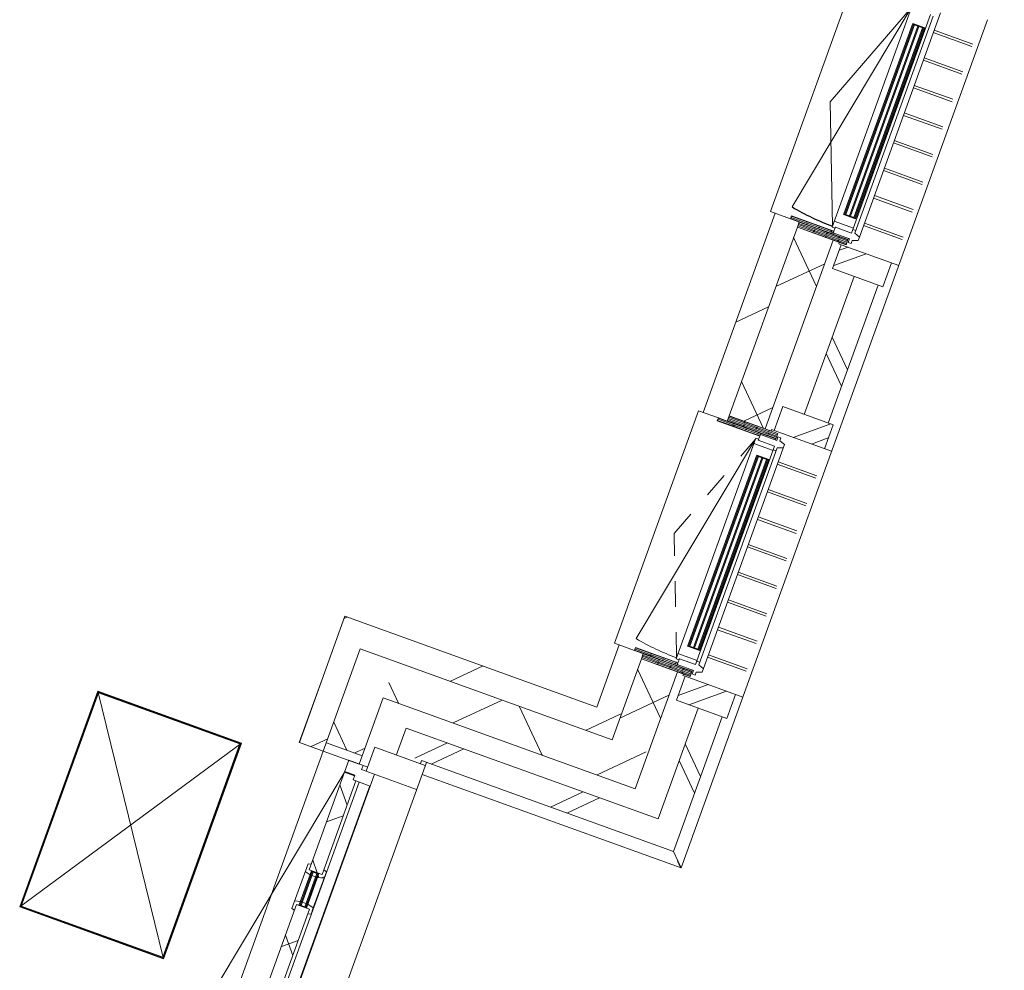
# Model space of a CAD drawing. Header units: metres. Extents: x 136266 to 136452, y 453403 to 453560.
# Tile 84 of 133: x 136430.24 to 136434.1, y 453468.53 to 453472.26. Entities that reach past the tile are written whole.
import ezdxf

# ---------------------------------------------------------------- set-up
doc = ezdxf.new("R2010")
doc.units = ezdxf.units.M
doc.linetypes.add('GS streep 0_60mm', pattern=[1.2, 0.6, -0.6])
for name, color, linetype, lineweight in [('A-DETL-BEBOUWING', 253, 'Continuous', 9), ('A-DETL-GENF-4', 252, 'Continuous', 9), ('A-FLOR', 192, 'Continuous', 5), ('A-GENM-1', 8, 'Continuous', 5), ('A-GENM-3', 7, 'GS streep 0_60mm', 5)]:
    doc.layers.add(name, color=color, linetype=linetype, lineweight=lineweight)
pattern_1 = [(50.36799999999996, (1194.736809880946, 112.262393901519), (-308.0628471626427, 255.141690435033), [])]
pattern_2 = [(44.99999506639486, (-0.0001550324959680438, -0.0003047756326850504), (-141.4213440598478, 141.4213684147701), []), (134.9999950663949, (-0.0001550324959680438, -0.0003047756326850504), (-141.4213684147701, -141.4213440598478), [])]

# ---------------------------------------------------------------- blocks, each defined once
blk = doc.blocks.new('859-DO-0010 29-09-2022')
at = {"layer": 'A-DETL-BEBOUWING'}
h = blk.add_hatch(dxfattribs=at)
h.set_pattern_fill('FP_577', color=256, angle=44.99999999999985, style=0, pattern_type=2)
h.set_pattern_definition([(140.3679999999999, (156335.1659766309, 75572.8772821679), (-270.5777627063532, -326.7006494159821), []), (230.3679999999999, (156335.1659766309, 75572.8772821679), (326.7006494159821, -270.5777627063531), [])])
h.paths.add_polyline_path([(156354.8015937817, 73760.52505724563), (156504.1437503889, 73774.55788518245), (156472.5932755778, 74110.3288339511), (156323.2511189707, 74096.29600601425)])
h.paths.add_polyline_path([(156228.4827543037, 75104.85337030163), (156377.8249109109, 75118.88619823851), (156304.1993403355, 75902.43471323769), (156154.8571837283, 75888.40188530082), (156190.6516385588, 75507.46504897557)])
h.paths.add_polyline_path([(156060.0888190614, 76896.95924958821), (156209.4309756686, 76910.99207752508), (156166.1881880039, 77371.1966205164), (156016.8460313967, 77357.16379257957), (156040.2340779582, 77108.26019823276)])
h = blk.add_hatch(dxfattribs=at)
h.set_pattern_fill('FP_280', color=256, angle=44.99999999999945, style=0, pattern_type=2)
h.set_pattern_definition([(140.3679999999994, (156575.8417904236, 75416.5918342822), (-255.1416904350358, -308.0628471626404), []), (140.3679999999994, (156463.5793965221, 76611.32864416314), (-255.1416904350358, -308.0628471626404), [])])
h.paths.add_polyline_path([(156650.2294906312, 73556.01608369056), (156749.7909283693, 73565.37130231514), (156706.5230422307, 74025.84295185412), (156606.9616044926, 74016.48773322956), (156635.8738329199, 73708.79390522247)])
h.paths.add_polyline_path([(156492.3601763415, 75236.11534552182), (156591.9216140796, 75245.47056414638), (156538.1291069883, 75817.9488311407), (156438.5676692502, 75808.59361251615), (156466.8629973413, 75507.46504897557)])
h.paths.add_polyline_path([(156323.9662410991, 77028.22122480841), (156423.5276788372, 77037.57644343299), (156401.8937357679, 77267.81226820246), (156302.3322980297, 77258.4570495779)])
for points in [[(156227.7801368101, 76801.22779616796), (156301.7799161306, 76013.69682365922), (156305.7623736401, 76014.0710324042), (156231.7625943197, 76801.60200491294)], [(156246.6968099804, 76803.00528770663), (156320.6965893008, 76015.47431519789), (156324.6790468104, 76015.84852394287), (156250.6792674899, 76803.37949645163)], [(156265.6134831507, 76804.7827792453), (156339.6132624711, 76017.25180673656), (156343.5957199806, 76017.62601548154), (156269.5959406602, 76805.1569879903)], [(156396.1741186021, 75009.12141983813), (156470.1738979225, 74221.59044732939), (156474.156355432, 74221.96465607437), (156400.1565761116, 75009.49562858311)], [(156415.0907917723, 75010.8989113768), (156489.0905710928, 74223.36793886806), (156493.0730286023, 74223.74214761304), (156419.0732492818, 75011.2731201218)], [(156434.0074649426, 75012.67640291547), (156508.007244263, 74225.14543040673), (156511.9897017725, 74225.51963915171), (156437.9899224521, 75013.05061166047)], [(155515.8200814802, 72791.03468363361), (155511.8376239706, 72790.66047488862), (155524.8413778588, 72652.27007643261), (155528.8238353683, 72652.6442851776)], [(155534.7367546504, 72792.81217517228), (155530.7542971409, 72792.43796642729), (155543.7580510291, 72654.04756797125), (155547.7405085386, 72654.42177671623)]]:
    blk.add_hatch(color=256, dxfattribs=at).paths.add_polyline_path(points)
h = blk.add_hatch(dxfattribs=at)
h.set_pattern_fill('FP_250', color=256, angle=44.99999999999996, style=0, pattern_type=2)
h.set_pattern_definition(pattern_1)
h.paths.add_polyline_path([(156130.9794646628, 75073.59463537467), (156230.540902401, 75082.94985399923), (156152.7990356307, 75910.30540160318), (156053.2375978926, 75900.9501829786), (156090.2111444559, 75507.46504897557)])
h = blk.add_hatch(dxfattribs=at)
h.set_pattern_fill('FP_1659', color=256, scale=0.9999999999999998, angle=-174.6320049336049, style=0, pattern_type=2)
h.set_pattern_definition([(5.367995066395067, (156109.8816568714, 75955.25596468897), (-4.75245106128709, 50.57721037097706), [50.79999999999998, 0, 0, 0]), (5.367995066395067, (156110.3569019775, 75950.19824365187), (-4.75245106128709, 50.57721037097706), [50.79999999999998, 0, 0, 0]), (5.367995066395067, (156110.8321470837, 75945.14052261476), (-4.75245106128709, 50.57721037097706), [50.79999999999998, 0, 0, 0]), (5.367995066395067, (156111.3073921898, 75940.08280157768), (-4.75245106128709, 50.57721037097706), [50.79999999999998, 0, 0, 0]), (5.367995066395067, (156111.7826372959, 75935.02508054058), (-4.75245106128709, 50.57721037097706), [50.79999999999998, 0, 0, 0]), (5.367995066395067, (156112.257882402, 75929.96735950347), (-4.75245106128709, 50.57721037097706), [50.79999999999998, 0, 0, 0]), (5.367995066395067, (156112.7331275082, 75924.90963846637), (-4.75245106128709, 50.57721037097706), [50.79999999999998, 0, 0, 0]), (5.367995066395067, (156113.2083726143, 75919.85191742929), (-4.75245106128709, 50.57721037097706), [50.79999999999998, 0, 0, 0]), (5.367995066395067, (156113.6836177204, 75914.79419639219), (-4.75245106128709, 50.57721037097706), [50.79999999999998, 0, 0, 0]), (5.367995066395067, (156114.1588628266, 75909.73647535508), (-4.75245106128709, 50.57721037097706), [50.79999999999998, 0, 0, 0])])
h.paths.add_polyline_path([(156130.7447714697, 75920.28594788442), (156114.8386774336, 75918.79134324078), (156115.9613036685, 75906.84397071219), (156292.185048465, 75923.40270767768), (156291.06242223, 75935.35008020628), (156151.6764093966, 75922.25277413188)])
h = blk.add_hatch(dxfattribs=at)
h.set_pattern_fill('FP_419', color=256, scale=0.9999999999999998, angle=-174.6320049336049, style=0, pattern_type=2)
h.set_pattern_definition([(5.367995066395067, (156148.777536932, 75936.81387927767), (-4.75245106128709, 50.57721037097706), [50.79999999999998, 0, 0, 0]), (5.367995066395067, (156149.2527820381, 75931.75615824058), (-4.75245106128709, 50.57721037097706), [50.79999999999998, 0, 0, 0]), (5.367995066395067, (156149.7280271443, 75926.69843720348), (-4.75245106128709, 50.57721037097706), [50.79999999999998, 0, 0, 0]), (5.367995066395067, (156150.2032722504, 75921.64071616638), (-4.75245106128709, 50.57721037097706), [50.79999999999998, 0, 0, 0]), (5.367995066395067, (156150.6785173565, 75916.58299512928), (-4.75245106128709, 50.57721037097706), [50.79999999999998, 0, 0, 0]), (5.367995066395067, (156151.1537624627, 75911.52527409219), (-4.75245106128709, 50.57721037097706), [50.79999999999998, 0, 0, 0]), (5.367995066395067, (156151.6290075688, 75906.46755305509), (-4.75245106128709, 50.57721037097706), [50.79999999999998, 0, 0, 0]), (5.367995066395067, (156152.1042526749, 75901.40983201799), (-4.75245106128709, 50.57721037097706), [50.79999999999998, 0, 0, 0]), (5.367995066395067, (156152.579497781, 75896.3521109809), (-4.75245106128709, 50.57721037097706), [50.79999999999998, 0, 0, 0]), (5.367995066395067, (156153.0547428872, 75891.2943899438), (-4.75245106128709, 50.57721037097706), [50.79999999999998, 0, 0, 0])])
h.paths.add_polyline_path([(156152.7990356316, 75910.30540160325), (156154.8571837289, 75888.40188530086), (156356.9669023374, 75907.39297910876), (156354.90875424, 75929.29649541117)])
h = blk.add_hatch(dxfattribs=at)
h.set_pattern_fill('FP_300', color=256, angle=5.367995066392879, style=0, pattern_type=2)
h.set_pattern_definition([(44.99999506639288, (1284.003601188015, -13664.80763432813), (-282.8426881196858, 282.8427368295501), []), (44.99999506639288, (2484.003291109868, -13664.80703722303), (-282.8426881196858, 282.8427368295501), [])])
h.paths.add_polyline_path([(156348.9623752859, 75800.17391575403), (156558.041394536, 75819.81987486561), (156548.6861759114, 75919.38131260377), (156339.6071566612, 75899.73535349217)])
h = blk.add_hatch(dxfattribs=at)
h.set_pattern_fill('FP_420', color=256, angle=5.367995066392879, style=0, pattern_type=2)
h.set_pattern_definition([(44.99999506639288, (-0.0001550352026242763, -0.0003047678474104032), (-282.8426881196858, 282.8427368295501), []), (44.99999506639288, (1199.999534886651, 0.000292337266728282), (-282.8426881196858, 282.8427368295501), [])])
h.paths.add_polyline_path([(156412.1101010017, 75128.13421102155), (156621.1891202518, 75147.78017013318), (156611.8339016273, 75247.3416078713), (156402.7548823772, 75227.6956487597)])
h = blk.add_hatch(dxfattribs=at)
h.set_pattern_fill('FP_939', color=256, scale=0.9999999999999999, angle=-116.41000493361, style=0, pattern_type=2)
h.set_pattern_definition([(5.367995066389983, (156231.5282093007, 75056.15644939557), (4.752451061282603, -50.57721037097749), [50.79999999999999, 0, 0, 0]), (5.367995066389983, (156231.0521024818, 75061.2140597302), (4.752451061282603, -50.57721037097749), [50.79999999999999, 0, 0, 0]), (5.367995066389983, (156230.5773360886, 75066.27212090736), (4.752451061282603, -50.57721037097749), [50.79999999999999, 0, 0, 0]), (5.367995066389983, (156230.1021249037, 75071.3292864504), (4.752451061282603, -50.57721037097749), [50.79999999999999, 0, 0, 0]), (5.367995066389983, (156229.6264628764, 75076.38779241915), (4.752451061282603, -50.57721037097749), [50.79999999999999, 0, 0, 0]), (5.367995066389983, (156229.1512516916, 75081.4449579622), (4.752451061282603, -50.57721037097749), [50.79999999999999, 0, 0, 0]), (5.367995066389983, (156228.6764852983, 75086.50301913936), (4.752451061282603, -50.57721037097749), [50.79999999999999, 0, 0, 0]), (5.367995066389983, (156228.2012741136, 75091.56018468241), (4.752451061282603, -50.57721037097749), [50.79999999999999, 0, 0, 0]), (5.367995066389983, (156227.7256120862, 75096.61869065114), (4.752451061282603, -50.57721037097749), [50.79999999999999, 0, 0, 0]), (5.367995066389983, (156227.2504009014, 75101.6758561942), (4.752451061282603, -50.57721037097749), [50.79999999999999, 0, 0, 0])])
h.paths.add_polyline_path([(156228.4827543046, 75104.85337030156), (156230.540902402, 75082.94985399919), (156432.6506210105, 75101.94094780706), (156430.5924729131, 75123.84446410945), (156235.6580895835, 75105.52759550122)])
h = blk.add_hatch(dxfattribs=at)
h.set_pattern_fill('FP_1658', color=256, scale=0.9999999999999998, angle=-174.6320049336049, style=0, pattern_type=2)
h.set_pattern_definition([(5.367995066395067, (156196.7482296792, 75030.79217317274), (4.75245106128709, -50.57721037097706), [50.79999999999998, 0, 0, 0]), (5.367995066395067, (156196.272984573, 75035.84989420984), (4.75245106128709, -50.57721037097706), [50.79999999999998, 0, 0, 0]), (5.367995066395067, (156195.7977394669, 75040.90761524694), (4.75245106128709, -50.57721037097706), [50.79999999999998, 0, 0, 0]), (5.367995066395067, (156195.3224943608, 75045.96533628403), (4.75245106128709, -50.57721037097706), [50.79999999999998, 0, 0, 0]), (5.367995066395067, (156194.8472492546, 75051.02305732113), (4.75245106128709, -50.57721037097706), [50.79999999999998, 0, 0, 0]), (5.367995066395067, (156194.3720041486, 75056.08077835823), (4.75245106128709, -50.57721037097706), [50.79999999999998, 0, 0, 0]), (5.367995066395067, (156193.8967590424, 75061.13849939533), (4.75245106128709, -50.57721037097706), [50.79999999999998, 0, 0, 0]), (5.367995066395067, (156193.4215139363, 75066.19622043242), (4.75245106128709, -50.57721037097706), [50.79999999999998, 0, 0, 0]), (5.367995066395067, (156192.9462688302, 75071.25394146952), (4.75245106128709, -50.57721037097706), [50.79999999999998, 0, 0, 0]), (5.367995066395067, (156192.471023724, 75076.31166250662), (4.75245106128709, -50.57721037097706), [50.79999999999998, 0, 0, 0])])
h.paths.add_polyline_path([(156230.5409024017, 75082.94985399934), (156193.7031704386, 75079.48842310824), (156194.8257966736, 75067.54105057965), (156371.0495414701, 75084.09978754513), (156369.9269152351, 75096.04716007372)])
h = blk.add_hatch(dxfattribs=at)
h.set_pattern_fill('FP_1659', color=256, scale=0.9999999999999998, angle=-174.6320049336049, style=0, pattern_type=2)
h.set_pattern_definition([(5.367995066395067, (156278.2755921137, 74163.1500854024), (-4.75245106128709, 50.57721037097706), [50.79999999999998, 0, 0, 0]), (5.367995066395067, (156278.7508372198, 74158.09236436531), (-4.75245106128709, 50.57721037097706), [50.79999999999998, 0, 0, 0]), (5.367995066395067, (156279.226082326, 74153.0346433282), (-4.75245106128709, 50.57721037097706), [50.79999999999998, 0, 0, 0]), (5.367995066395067, (156279.7013274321, 74147.97692229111), (-4.75245106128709, 50.57721037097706), [50.79999999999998, 0, 0, 0]), (5.367995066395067, (156280.1765725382, 74142.91920125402), (-4.75245106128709, 50.57721037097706), [50.79999999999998, 0, 0, 0]), (5.367995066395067, (156280.6518176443, 74137.8614802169), (-4.75245106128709, 50.57721037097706), [50.79999999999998, 0, 0, 0]), (5.367995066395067, (156281.1270627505, 74132.8037591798), (-4.75245106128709, 50.57721037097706), [50.79999999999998, 0, 0, 0]), (5.367995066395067, (156281.6023078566, 74127.74603814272), (-4.75245106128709, 50.57721037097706), [50.79999999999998, 0, 0, 0]), (5.367995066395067, (156282.0775529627, 74122.68831710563), (-4.75245106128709, 50.57721037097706), [50.79999999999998, 0, 0, 0]), (5.367995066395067, (156282.5527980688, 74117.63059606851), (-4.75245106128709, 50.57721037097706), [50.79999999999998, 0, 0, 0])])
h.paths.add_polyline_path([(156299.1387067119, 74128.18006859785), (156283.2326126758, 74126.68546395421), (156284.3552389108, 74114.73809142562), (156460.5789837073, 74131.29682839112), (156459.4563574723, 74143.24420091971), (156320.070344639, 74130.14689484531)])
h = blk.add_hatch(dxfattribs=at)
h.set_pattern_fill('FP_419', color=256, scale=0.9999999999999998, angle=-174.6320049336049, style=0, pattern_type=2)
h.set_pattern_definition([(5.367995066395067, (156317.1714721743, 74144.70799999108), (-4.75245106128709, 50.57721037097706), [50.79999999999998, 0, 0, 0]), (5.367995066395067, (156317.6467172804, 74139.65027895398), (-4.75245106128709, 50.57721037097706), [50.79999999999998, 0, 0, 0]), (5.367995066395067, (156318.1219623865, 74134.59255791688), (-4.75245106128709, 50.57721037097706), [50.79999999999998, 0, 0, 0]), (5.367995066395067, (156318.5972074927, 74129.53483687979), (-4.75245106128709, 50.57721037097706), [50.79999999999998, 0, 0, 0]), (5.367995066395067, (156319.0724525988, 74124.47711584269), (-4.75245106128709, 50.57721037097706), [50.79999999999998, 0, 0, 0]), (5.367995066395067, (156319.5476977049, 74119.41939480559), (-4.75245106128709, 50.57721037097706), [50.79999999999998, 0, 0, 0]), (5.367995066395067, (156320.0229428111, 74114.3616737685), (-4.75245106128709, 50.57721037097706), [50.79999999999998, 0, 0, 0]), (5.367995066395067, (156320.4981879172, 74109.3039527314), (-4.75245106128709, 50.57721037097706), [50.79999999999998, 0, 0, 0]), (5.367995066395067, (156320.9734330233, 74104.2462316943), (-4.75245106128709, 50.57721037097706), [50.79999999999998, 0, 0, 0]), (5.367995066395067, (156321.4486781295, 74099.1885106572), (-4.75245106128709, 50.57721037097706), [50.79999999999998, 0, 0, 0])])
h.paths.add_polyline_path([(156321.1929708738, 74118.19952231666), (156323.2511189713, 74096.29600601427), (156525.3608375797, 74115.28709982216), (156523.3026894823, 74137.19061612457)])
h = blk.add_hatch(dxfattribs=at)
h.set_pattern_fill('FP_250', color=256, angle=44.99999999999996, style=0, pattern_type=2)
h.set_pattern_definition(pattern_1)
h.paths.add_polyline_path([(156245.884937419, 73850.73127635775), (156345.4463751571, 73860.0864949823), (156321.1929708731, 74118.19952231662), (156221.631533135, 74108.84430369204)])
h = blk.add_hatch(dxfattribs=at)
h.set_pattern_fill('FP_421', color=256, angle=5.367995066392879, style=0, pattern_type=2)
h.set_pattern_definition([(44.99999506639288, (-0.0001550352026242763, -0.0003047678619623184), (-282.8426881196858, 282.8427368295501), []), (44.99999506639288, (1199.999534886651, 0.0002923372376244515), (-282.8426881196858, 282.8427368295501), [])])
h.paths.add_polyline_path([(156517.3563105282, 74008.0680364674), (156726.4353297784, 74027.713995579), (156717.0801111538, 74127.27543331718), (156508.0010919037, 74107.62947420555), (156509.0660330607, 74096.29600601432)])
h = blk.add_hatch(dxfattribs=at)
h.set_pattern_fill('FP_250', color=256, angle=44.99999999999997, style=0, pattern_type=2)
h.set_pattern_definition([(50.36799999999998, (1194.736809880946, 112.2623939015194), (-308.0628471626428, 255.1416904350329), [])])
h.paths.add_polyline_path([(155209.8450597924, 73652.94004306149), (156354.8015937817, 73760.52505724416), (156345.4463751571, 73860.0864949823), (155200.4898411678, 73752.50148079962), (155204.5967919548, 73708.79390522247)])
h = blk.add_hatch(dxfattribs=at)
h.set_pattern_fill('FP_576', color=256, angle=44.99999999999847, style=0, pattern_type=2)
h.set_pattern_definition([(50.36799999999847, (155995.4789500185, 73576.1010701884), (-326.7006494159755, 270.5777627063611), []), (140.3679999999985, (155995.4789500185, 73576.1010701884), (-270.5777627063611, -326.7006494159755), [])])
h.paths.add_polyline_path([(155472.781482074, 73526.9859330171), (156518.1765783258, 73625.21572857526), (156504.1437503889, 73774.55788518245), (155458.7486541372, 73676.32808962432)])
h = blk.add_hatch(dxfattribs=at)
h.set_pattern_fill('FP_575', color=256, angle=45.0000000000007, style=0, pattern_type=2)
h.set_pattern_definition([(140.3680000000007, (155626.5587148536, 71890.43628559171), (-270.5777627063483, -326.700649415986), []), (230.3680000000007, (155626.5587148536, 71890.43628559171), (326.7006494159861, -270.5777627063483), [])])
h.paths.add_polyline_path([(155645.0266761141, 70090.51047987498), (155794.3688327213, 70104.54330781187), (155764.0796019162, 70426.89166630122), (155614.737445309, 70412.85883836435), (155643.058957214, 70111.45161771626)])
h.paths.add_polyline_path([(155519.969080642, 71421.41620265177), (155669.3112372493, 71435.44903058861), (155601.0181412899, 72162.2475260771), (155451.6759846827, 72148.21469814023), (155516.3008305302, 71460.45497553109)])
h.paths.add_polyline_path([(155346.0555664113, 73272.26333020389), (155495.3977230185, 73286.29615814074), (155458.7486541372, 73676.32808962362), (155309.40649753, 73662.29526168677)])
h = blk.add_hatch(dxfattribs=at)
h.set_pattern_fill('FP_250', color=256, angle=44.99999999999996, style=0, pattern_type=2)
h.set_pattern_definition(pattern_1)
h.paths.add_polyline_path([(155249.7684552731, 73228.06160751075), (155349.3298930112, 73237.41682613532), (155309.4064975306, 73662.29526168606), (155209.8450597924, 73652.94004306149)])
h = blk.add_hatch(dxfattribs=at)
h.set_pattern_fill('FP_281', color=256, angle=44.99999999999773, style=0, pattern_type=2)
h.set_pattern_definition([(50.36799999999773, (156186.6678957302, 73412.01694161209), (-308.0628471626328, 255.141690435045), []), (50.36799999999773, (157381.4054127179, 73524.28004262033), (-308.0628471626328, 255.141690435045), [])])
h.paths.add_polyline_path([(155614.1896130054, 73358.22485039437), (156759.1461469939, 73465.80986457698), (156749.7909283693, 73565.37130231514), (155604.8343943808, 73457.78628813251)])
h = blk.add_hatch(dxfattribs=at)
h.set_pattern_fill('FP_282', color=256, angle=44.99999999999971, style=0, pattern_type=2)
h.set_pattern_definition([(140.3679999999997, (155856.4179162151, 71849.26852878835), (-255.1416904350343, -308.0628471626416), []), (140.3679999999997, (155744.1555223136, 73044.00533866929), (-255.1416904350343, -308.0628471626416), [])])
h.paths.add_polyline_path([(155899.5237810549, 70321.60099938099), (155999.0852187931, 70330.95621800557), (155997.915816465, 70343.40139772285), (155898.3543787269, 70334.04617909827)])
h.paths.add_polyline_path([(155783.7529505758, 71553.67379139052), (155883.3143883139, 71563.0290100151), (155860.1415117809, 71809.64269129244), (155840.3159157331, 71807.77979347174), (155820.6699566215, 72016.85881272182), (155840.4947872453, 72018.72985644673), (155829.5218812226, 72135.50727700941), (155729.9604434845, 72126.15205838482), (155750.2594804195, 71910.12276146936)])
h.paths.add_polyline_path([(155615.3590153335, 73345.77967067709), (155714.9204530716, 73355.13488930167), (155713.7510507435, 73367.58006901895), (155614.1896130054, 73358.22485039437)])
h = blk.add_hatch(dxfattribs=at)
h.set_pattern_fill('FP_578', color=256, scale=0.9999999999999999, angle=95.36799506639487, style=0, pattern_type=2)
h.set_pattern_definition(pattern_2)
h.paths.add_polyline_path([(155502.9488173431, 73184.55638641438), (155574.6330525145, 73191.29214382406), (155569.9554432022, 73241.07286269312), (155516.1922668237, 73236.02104463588), (155514.6018796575, 73252.94648905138), (155454.8650170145, 73247.3333578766), (155459.261969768, 73200.53948213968), (155501.0777736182, 73204.46867396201)])
h = blk.add_hatch(dxfattribs=at)
h.set_pattern_fill('FP_579', color=256, scale=0.9999999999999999, angle=95.36799506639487, style=0, pattern_type=2)
h.set_pattern_definition(pattern_2)
h.paths.add_polyline_path([(155549.2591729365, 72242.75845109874), (155591.0749767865, 72246.68764292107), (155589.4845896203, 72263.61308733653), (155601.4319621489, 72264.7357135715), (155564.946609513, 72653.02532075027), (155511.1834331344, 72647.97350269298), (155538.2623364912, 72359.79054740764)])
h.paths.add_polyline_path([(155497.6183661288, 72792.3375874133), (155551.3815425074, 72797.38940547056), (155514.8961898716, 73185.67901264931), (155502.948817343, 73184.55638641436), (155501.3584301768, 73201.48183082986), (155459.5426263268, 73197.55263900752), (155496.0096275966, 72809.45833334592)])
h = blk.add_hatch(dxfattribs=at)
h.set_pattern_fill('FP_579', color=256, scale=0.9999999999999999, angle=95.36799506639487, style=0, pattern_type=2)
h.set_pattern_definition(pattern_2)
h.paths.add_polyline_path([(155513.3800174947, 72624.5967003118), (155511.1834331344, 72647.97350269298), (155521.1395769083, 72648.90902455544), (155519.5491897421, 72665.83446897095), (155498.1971525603, 72657.90729136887), (155501.131838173, 72626.67536289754)])
h.paths.add_polyline_path([(155566.7241010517, 72634.10864758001), (155578.3706667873, 72638.43256263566), (155575.9302756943, 72664.40403969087), (155550.4132354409, 72668.73458674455), (155552.0036226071, 72651.80914232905), (155564.946609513, 72653.02532075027)])
h.paths.add_polyline_path([(155509.1648970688, 72776.34766486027), (155507.5745099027, 72793.27310927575), (155497.6183661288, 72792.3375874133), (155495.4217817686, 72815.71438979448), (155483.9567683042, 72809.45833334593), (155486.7099016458, 72780.15854626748)])
h.paths.add_polyline_path([(155540.0289427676, 72779.24778263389), (155564.2926213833, 72788.25593899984), (155561.8522302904, 72814.22741605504), (155549.6040509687, 72816.30607864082), (155551.3815425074, 72797.38940547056), (155538.4385556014, 72796.17322704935)])
h = blk.add_hatch(color=256, dxfattribs=at)
h.paths.add_polyline_path([(155538.71921216, 72793.18638391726), (155534.7367546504, 72792.81217517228), (155536.0464852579, 72778.87357388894), (155540.0289427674, 72779.24778263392)])
h.paths.add_polyline_path([(155551.7229660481, 72654.79598546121), (155550.4132354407, 72668.73458674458), (155546.4307779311, 72668.3603779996), (155547.7405085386, 72654.42177671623)])
h.paths.add_polyline_path([(155511.8376239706, 72790.66047488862), (155507.8551664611, 72790.28626614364), (155509.1648970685, 72776.3476648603), (155513.1473545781, 72776.72187360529)])
h.paths.add_polyline_path([(155524.8413778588, 72652.27007643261), (155523.5316472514, 72666.20867771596), (155519.5491897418, 72665.83446897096), (155520.8589203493, 72651.89586768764)])
blk.add_arc((156192.298574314, 76858.15809322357), 911.0000000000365, 264.3679950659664, 275.3679950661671)
blk.add_open_spline([(156813.5974778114, 73420.78122335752), (156813.6653065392, 73420.72456576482), (156813.2438481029, 73421.07368475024), (156811.3572029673, 73422.63840327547), (156809.0964140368, 73424.50598969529), (156807.0656762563, 73426.19236319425), (156804.7138312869, 73428.1361908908), (156802.0954363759, 73430.30805608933), (156799.2397951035, 73432.67227493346), (156795.1759662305, 73436.03071839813), (156791.9743321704, 73438.72753989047), (156789.7418688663, 73440.53875502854)], degree=3, knots=[0.5, 0.5, 0.5, 0.5, 0.5833333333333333, 0.6666666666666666, 0.7083333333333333, 0.75, 0.7916666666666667, 0.8333333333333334, 0.875, 0.9166666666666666, 1, 1, 1, 1])
for p, q in [((156813.6100352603, 73420.77121089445), (156482.6751313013, 76942.6936970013)), ((156304.0211217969, 76887.73971562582), (156391.4649255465, 75957.13283491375)), ((156033.3253103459, 75899.07913925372), (155942.6732418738, 76863.82947093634)), ((156061.846939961, 76388.39384893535), (156192.298574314, 76858.15809322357)), ((156192.1319461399, 76856.4684067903), (156102.8941183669, 75951.55573096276)), ((156191.8308133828, 76863.13616511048), (156277.9923769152, 75946.17532354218)), ((156357.1737661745, 75958.63757032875), (156271.9477245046, 76865.64226812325)), ((156368.8404821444, 75962.74703969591), (156284.1757535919, 76863.77805122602)), ((156310.7569259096, 76816.05498342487), (156471.1362715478, 76831.12491286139)), ((156311.6924477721, 76806.09883965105), (156472.0717934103, 76821.16876908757)), ((156321.5154273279, 76701.559330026), (156481.8947729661, 76716.62925946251)), ((156322.4509491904, 76691.60318625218), (156482.8302948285, 76706.6731156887)), ((156332.2739287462, 76587.06367662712), (156492.6532743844, 76602.13360606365)), ((156333.2094506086, 76577.10753285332), (156493.5887962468, 76592.17746228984)), ((156343.0324301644, 76472.56802322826), (156503.4117758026, 76487.63795266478)), ((156343.9679520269, 76462.61187945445), (156504.3472976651, 76477.68180889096)), ((156277.524615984, 75951.15339542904), (156061.846939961, 76388.39384893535)), ((156353.7909315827, 76358.07236982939), (156514.1702772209, 76373.14229926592)), ((156354.7264534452, 76348.11622605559), (156515.1057990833, 76363.1861554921)), ((156364.549433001, 76243.57671643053), (156524.9287786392, 76258.64664586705)), ((156365.4849548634, 76233.62057265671), (156525.8643005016, 76248.69050209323)), ((156375.3079344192, 76129.08106303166), (156535.6872800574, 76144.15099246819)), ((156376.2434562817, 76119.12491925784), (156536.6228019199, 76134.19484869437)), ((156386.0664358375, 76014.5854096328), (156546.4457814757, 76029.65533906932)), ((156387.0019576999, 76004.62926585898), (156547.3813033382, 76019.6991952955)), ((156355.3027224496, 75978.54985787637), (156275.6535722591, 75971.0656829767)), ((156277.9923769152, 75946.17532354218), (156289.9397494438, 75947.29794977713)), ((156357.1737661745, 75958.6375703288), (156289.4719885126, 75952.27602166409)), ((156289.4719885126, 75952.27602166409), (156291.062422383, 75935.35008020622)), ((156289.9397494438, 75947.29794977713), (156289.4719885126, 75952.27602166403)), ((156367.7178559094, 75974.6944122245), (156355.7704833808, 75973.57178598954)), ((156391.4924159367, 75956.84027277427), (156368.8404821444, 75962.74703969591)), ((156392.8021465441, 75942.90167149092), (156391.4924159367, 75956.84027277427)), ((156291.7172409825, 75928.38127660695), (156359.4190186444, 75934.74282527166)), ((156578.554607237, 75922.18787818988), (156339.6071566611, 75899.73535349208)), ((156354.9087542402, 75929.29649541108), (156354.4409466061, 75934.27506432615)), ((156359.4190186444, 75934.74282527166), (156360.8223014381, 75919.80860961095)), ((156360.8223014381, 75919.80860961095), (156372.7696739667, 75920.93123584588)), ((156371.6470477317, 75932.87860837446), (156392.8021465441, 75942.90167149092)), ((156372.7696739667, 75920.93123584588), (156371.6470477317, 75932.87860837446)), ((156558.0413945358, 75819.81987486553), (156548.6861759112, 75919.38131260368)), ((156115.9613036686, 75906.8439707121), (156033.3253103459, 75899.07913925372)), ((156053.2375978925, 75900.95018297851), (156130.9794646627, 75073.59463537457)), ((156228.4827543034, 75104.85337030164), (156154.857183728, 75888.40188530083)), ((156377.8249109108, 75118.88619823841), (156304.1993403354, 75902.43471323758)), ((156329.662527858, 75898.80091362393), (156329.1012147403, 75904.77459988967)), ((156339.5897089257, 75899.73371402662), (156329.662527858, 75898.80091362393)), ((156339.6071566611, 75899.73535349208), (156348.9623752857, 75800.17391575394)), ((156348.9623752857, 75800.17391575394), (156558.0413945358, 75819.81987486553)), ((156438.56766925, 75808.59361251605), (156492.3601763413, 75236.1153455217)), ((156591.9216140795, 75245.4705641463), (156538.1291069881, 75817.94883114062)), ((156591.9730524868, 75245.47539751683), (156538.1805453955, 75817.95366451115)), ((156611.8339016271, 75247.34160787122), (156402.754882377, 75227.6956487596)), ((156402.754882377, 75227.6956487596), (156412.1101010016, 75128.13421102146)), ((156621.1891202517, 75147.78017013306), (156611.8339016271, 75247.34160787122)), ((156412.1101010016, 75128.13421102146), (156651.0575515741, 75150.58673571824)), ((156402.1654721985, 75127.19977115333), (156412.0926532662, 75128.13257155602)), ((156402.7267853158, 75121.2260848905), (156402.1654721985, 75127.19977115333)), ((156433.1183819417, 75096.96287591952), (156432.6506210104, 75101.94094780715)), ((156193.7031704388, 75079.48842310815), (156111.0671771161, 75071.72359164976)), ((156201.7192455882, 74106.97325996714), (156111.0671771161, 75071.72359164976)), ((156479.1508611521, 75023.94910413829), (156639.5302067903, 75039.0190335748)), ((156480.0863830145, 75013.99296036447), (156640.4657286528, 75029.06288980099)), ((156489.9093625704, 74909.45345073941), (156650.2887082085, 74924.52338017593)), ((156490.8448844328, 74899.4973069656), (156651.224230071, 74914.56723640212)), ((156500.6678639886, 74794.95779734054), (156661.0472096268, 74810.02772677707)), ((156501.6033858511, 74785.00165356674), (156661.9827314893, 74800.07158300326)), ((156511.4263654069, 74680.46214394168), (156671.8057110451, 74695.5320733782)), ((156512.3618872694, 74670.50600016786), (156672.7412329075, 74685.57592960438)), ((156522.1848668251, 74565.9664905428), (156682.5642124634, 74581.03641997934)), ((156523.1203886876, 74556.010346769), (156683.4997343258, 74571.08027620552)), ((156532.9433682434, 74451.47083714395), (156693.3227138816, 74466.54076658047)), ((156533.8788901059, 74441.51469337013), (156694.2582357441, 74456.58462280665)), ((156543.7018696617, 74336.97518374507), (156704.0812152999, 74352.04511318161)), ((156544.6373915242, 74327.01903997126), (156705.0167371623, 74342.08896940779)), ((156554.46037108, 74222.47953034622), (156714.8397167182, 74237.54945978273)), ((156555.3958929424, 74212.5233865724), (156715.7752385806, 74227.59331600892)), ((156523.3026894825, 74137.1906161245), (156522.8349285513, 74142.16868801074)), ((156284.3552389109, 74114.73809142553), (156201.7192455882, 74106.97325996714)), ((156221.6315331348, 74108.84430369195), (156245.8849374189, 73850.73127635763)), ((156323.2511189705, 74096.29600601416), (156354.8015937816, 73760.52505724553)), ((156518.1765783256, 73625.21572857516), (156472.5932755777, 74110.32883395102)), ((156498.0564631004, 74106.69503433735), (156497.4951499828, 74112.66872060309)), ((156507.9836441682, 74107.62783474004), (156498.0564631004, 74106.69503433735)), ((156746.9485424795, 74130.0819989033), (156508.0010919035, 74107.62947420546)), ((156508.0010919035, 74107.62947420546), (156517.3563105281, 74008.06803646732)), ((156726.4353297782, 74027.71399557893), (156717.0801111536, 74127.27543331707)), ((156746.3696853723, 74130.10273285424), (156746.9415451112, 74130.1564672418)), ((156517.3563105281, 74008.06803646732), (156726.4353297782, 74027.71399557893)), ((156606.9616044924, 74016.48773322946), (156650.2294906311, 73556.01608369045)), ((156759.1461469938, 73465.80986457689), (156706.5230422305, 74025.84295185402)), ((156759.1954214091, 73465.83772788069), (156706.5744806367, 74025.84778522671)), ((156245.8849374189, 73850.73127635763), (155200.4898411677, 73752.50148079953)), ((155200.4898411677, 73752.50148079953), (155249.7684552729, 73228.06160751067)), ((156354.8015937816, 73760.52505724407), (155309.4064975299, 73662.29526168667)), ((155349.329893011, 73237.41682613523), (155309.4064975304, 73662.29526168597)), ((155472.7814820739, 73526.98593301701), (156518.1765783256, 73625.21572857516)), ((156650.2294906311, 73556.01608369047), (155604.8343943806, 73457.78628813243)), ((155498.672049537, 73251.44965493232), (155472.7814820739, 73526.985933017)), ((155604.8343943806, 73457.78628813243), (155614.1896130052, 73358.22485039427)), ((155713.7510507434, 73367.58006901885), (156759.1461469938, 73465.80986457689)), ((156789.7418688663, 73440.53875502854), (156759.1954214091, 73465.83772788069)), ((155738.3350322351, 73319.73334724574), (156813.6096542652, 73420.77075087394)), ((155714.9204530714, 73355.13488930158), (155713.7510507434, 73367.58006901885)), ((155849.4341687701, 72137.37832073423), (155733.6633382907, 73369.45111274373)), ((155734.832740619, 73357.00593302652), (155525.753721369, 73337.35997391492)), ((155525.753721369, 73337.35997391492), (155535.1089399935, 73237.79853617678)), ((155614.1896130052, 73358.22485039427), (155615.3590153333, 73345.779670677)), ((155346.0555664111, 73272.2633302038), (155495.3977230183, 73286.29615814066)), ((155349.3298929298, 73237.41682699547), (155498.672049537, 73251.44965493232)), ((155533.5185528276, 73254.72398058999), (155454.8650170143, 73247.3333578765)), ((155454.8650170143, 73247.3333578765), (155497.6183661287, 72792.3375874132)), ((155516.1922668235, 73236.02104463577), (155514.6018796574, 73252.94648905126)), ((155744.1879592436, 73257.44449528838), (155516.1922668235, 73236.02104463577)), ((155249.7684552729, 73228.06160751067), (155349.329893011, 73237.41682613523)), ((155665.8464341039, 72220.56812587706), (155569.955443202, 73241.07286269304)), ((155459.7297306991, 73195.56141025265), (155366.0071671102, 72245.17144761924)), ((155459.2619697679, 73200.53948213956), (155501.0777736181, 73204.4686739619)), ((155501.3584301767, 73201.48183082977), (155459.5426263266, 73197.55263900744)), ((155501.0777736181, 73204.4686739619), (155502.948817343, 73184.55638641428)), ((155502.948817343, 73184.55638641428), (155574.6330525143, 73191.29214382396)), ((155551.3815425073, 72797.38940547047), (155514.8961898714, 73185.67901264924)), ((155528.2025832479, 73186.92933829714), (155614.7383555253, 72265.98603921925)), ((155658.7656350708, 72270.12303075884), (155572.2298627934, 73191.06632983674)), ((154448.6976167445, 73072.93937163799), (155046.0662431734, 73129.07068338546)), ((155046.0662431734, 73129.07068338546), (154532.8945843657, 72176.88643199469)), ((155046.0662431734, 73129.07068338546), (155130.2632107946, 72233.01774374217)), ((155044.2621187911, 73126.8923502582), (154450.8759498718, 73071.1352472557)), ((155041.5559322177, 73123.62485056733), (154454.1434495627, 73068.4290606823)), ((155124.8173779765, 72237.52805469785), (155041.5559322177, 73123.62485056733)), ((155128.0848776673, 72234.82186812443), (155044.2621187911, 73126.8923502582)), ((154448.6976167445, 73072.93937163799), (154532.8945843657, 72176.88643199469)), ((155130.2632107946, 72233.01774374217), (154448.6976167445, 73072.93937163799)), ((154450.8759498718, 73071.1352472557), (154534.698708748, 72179.06476512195)), ((154454.1434495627, 73068.4290606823), (154537.4048953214, 72182.33226481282)), ((155495.4217817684, 72815.71438979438), (155483.7752160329, 72811.39047473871)), ((155483.7752160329, 72811.39047473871), (155501.1318381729, 72626.67536289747)), ((155497.6183661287, 72792.3375874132), (155551.3815425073, 72797.38940547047)), ((155521.1395769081, 72648.90902455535), (155507.5745099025, 72793.27310927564)), ((155507.8551664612, 72790.28626614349), (155507.5745099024, 72793.27310927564)), ((155538.71921216, 72793.18638391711), (155507.5745099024, 72793.27310927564)), ((155507.8551664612, 72790.28626614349), (155538.4385556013, 72796.17322704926)), ((155538.71921216, 72793.18638391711), (155507.8551664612, 72790.28626614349)), ((155511.8376239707, 72790.66047488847), (155524.8413778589, 72652.27007643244)), ((155528.8238353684, 72652.64428517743), (155515.8200814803, 72791.03468363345)), ((155530.754297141, 72792.43796642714), (155543.7580510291, 72654.04756797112)), ((155547.7405085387, 72654.4217767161), (155534.7367546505, 72792.81217517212)), ((155538.4385556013, 72796.17322704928), (155552.0036226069, 72651.80914232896)), ((155540.0289427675, 72779.2477826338), (155564.2926213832, 72788.25593899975)), ((155561.8522302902, 72814.22741605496), (155549.6040509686, 72816.30607864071)), ((155561.8522302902, 72814.22741605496), (155575.9302756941, 72664.40403969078)), ((155486.7099016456, 72780.1585462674), (155509.1648970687, 72776.34766486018)), ((155509.1648970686, 72776.34766486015), (155513.1473545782, 72776.72187360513)), ((155517.1298120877, 72777.09608235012), (155532.0640277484, 72778.4993651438)), ((155536.0464852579, 72778.87357388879), (155540.0289427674, 72779.24778263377)), ((155519.549189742, 72665.83446897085), (155498.1971525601, 72657.90729136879)), ((155523.5316472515, 72666.20867771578), (155519.5491897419, 72665.8344689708)), ((155542.4483204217, 72667.98616925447), (155527.514104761, 72666.58288646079)), ((155550.4132354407, 72668.73458674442), (155546.4307779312, 72668.36037799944)), ((155575.9302756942, 72664.4040396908), (155550.4132354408, 72668.73458674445)), ((155501.1318381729, 72626.67536289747), (155513.3800174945, 72624.59670031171)), ((155564.9466095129, 72653.02532075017), (155511.1834331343, 72647.97350269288)), ((155511.1834331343, 72647.97350269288), (155549.2591729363, 72242.75845109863)), ((155551.7229660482, 72654.79598546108), (155520.8589203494, 72651.89586768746)), ((155520.8589203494, 72651.89586768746), (155521.1395769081, 72648.90902455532)), ((155552.0036226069, 72651.80914232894), (155520.8589203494, 72651.89586768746)), ((155521.1395769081, 72648.90902455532), (155551.7229660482, 72654.79598546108)), ((155543.7580510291, 72654.04756797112), (155547.7405085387, 72654.4217767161)), ((155552.0036226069, 72651.80914232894), (155551.7229660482, 72654.79598546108)), ((155601.4319621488, 72264.7357135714), (155564.9466095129, 72653.02532075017)), ((155566.7241010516, 72634.10864757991), (155578.3706667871, 72638.43256263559)), ((155578.3706667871, 72638.43256263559), (155575.9302756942, 72664.4040396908)), ((155130.2632107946, 72233.01774374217), (154532.8945843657, 72176.88643199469)), ((154534.698708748, 72179.06476512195), (155128.0848776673, 72234.82186812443)), ((154537.4048953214, 72182.33226481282), (155124.8173779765, 72237.52805469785))]:
    blk.add_line(p, q, dxfattribs=at)
at = {"layer": 'A-DETL-GENF-4'}
for p, q in [((156291.0624222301, 75935.35008020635), (156114.8386774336, 75918.79134324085)), ((156114.8386774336, 75918.79134324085), (156115.9613036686, 75906.84397071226)), ((156115.9613036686, 75906.84397071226), (156354.9087542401, 75929.29649541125)), ((156152.7990356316, 75910.30540160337), (156154.8571837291, 75888.40188530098)), ((156292.1850484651, 75923.40270767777), (156291.0624222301, 75935.35008020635)), ((156356.9669023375, 75907.39297910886), (156354.9087542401, 75929.29649541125)), ((156154.8571837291, 75888.40188530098), (156356.9669023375, 75907.39297910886)), ((156228.4827543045, 75104.85337030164), (156430.592472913, 75123.84446410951)), ((156230.540902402, 75082.94985399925), (156228.4827543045, 75104.85337030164)), ((156432.6506210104, 75101.94094780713), (156230.540902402, 75082.94985399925)), ((156430.592472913, 75123.84446410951), (156432.6506210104, 75101.94094780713)), ((156193.7031704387, 75079.48842310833), (156230.5409024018, 75082.94985399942)), ((156194.8257966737, 75067.54105057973), (156193.7031704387, 75079.48842310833)), ((156371.0495414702, 75084.09978754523), (156194.8257966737, 75067.54105057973)), ((156369.9269152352, 75096.04716007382), (156371.0495414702, 75084.09978754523)), ((156459.4563574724, 74143.24420091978), (156283.2326126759, 74126.68546395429)), ((156284.3552389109, 74114.7380914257), (156523.3026894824, 74137.19061612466)), ((156460.5789837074, 74131.2968283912), (156459.4563574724, 74143.24420091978)), ((156525.3608375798, 74115.28709982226), (156523.3026894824, 74137.19061612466)), ((156283.2326126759, 74126.68546395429), (156284.3552389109, 74114.7380914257)), ((156321.1929708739, 74118.19952231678), (156323.2511189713, 74096.29600601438)), ((156323.2511189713, 74096.29600601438), (156525.3608375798, 74115.28709982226))]:
    blk.add_line(p, q, dxfattribs=at)
at = {"layer": 'A-FLOR'}
for p, q in [((156130.9289605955, 75073.58988979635), (156053.1870938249, 75900.9454374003)), ((156245.8344334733, 73850.72652949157), (156221.5810290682, 74108.83955811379)), ((155218.9158970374, 73555.86286202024), (155200.4393372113, 73752.49673393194)), ((155249.7179513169, 73228.05686064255), (155225.4645500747, 73486.16985560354)), ((155448.3928744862, 72183.06120134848), (155349.3211863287, 73237.41600671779))]:
    blk.add_line(p, q, dxfattribs=at)
at = {"layer": 'A-GENM-1'}
for p, q in [((156273.2977416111, 76808.51803986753), (156223.517022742, 76803.84043055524)), ((156273.5783981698, 76805.53119673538), (156223.517022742, 76803.84043055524)), ((156223.517022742, 76803.84043055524), (156223.7976793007, 76800.85358742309)), ((156223.7976793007, 76800.85358742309), (156273.2977416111, 76808.51803986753)), ((156223.7976793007, 76800.85358742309), (156273.5783981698, 76805.53119673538)), ((156223.7976793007, 76800.85358742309), (156297.7974586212, 76013.32261491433)), ((156301.7799161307, 76013.69682365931), (156227.7801368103, 76801.22779616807)), ((156305.7623736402, 76014.0710324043), (156231.7625943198, 76801.60200491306)), ((156246.6968099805, 76803.00528770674), (156320.6965893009, 76015.474315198)), ((156324.6790468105, 76015.84852394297), (156250.67926749, 76803.37949645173)), ((156265.6134831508, 76804.78277924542), (156339.6132624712, 76017.25180673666)), ((156269.5959406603, 76805.1569879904), (156343.5957199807, 76017.62601548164)), ((156273.5783981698, 76805.53119673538), (156273.2977416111, 76808.51803986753)), ((156273.5783981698, 76805.53119673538), (156347.5781774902, 76018.00022422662)), ((156297.7974586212, 76013.32261491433), (156347.5781774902, 76018.00022422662)), ((156347.858834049, 76015.01338109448), (156297.7974586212, 76013.32261491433)), ((156298.0781151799, 76010.3357717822), (156297.7974586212, 76013.32261491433)), ((156298.0781151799, 76010.3357717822), (156347.5781774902, 76018.00022422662)), ((156347.858834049, 76015.01338109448), (156298.0781151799, 76010.3357717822)), ((156301.7799161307, 76013.69682365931), (156305.7623736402, 76014.0710324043)), ((156347.5781774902, 76018.00022422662), (156347.858834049, 76015.01338109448)), ((156448.6405435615, 75113.4874787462), (156436.6931710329, 75112.36485251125)), ((156436.6931710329, 75112.36485251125), (156438.0964538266, 75097.43063685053)), ((156449.7631697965, 75101.54010621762), (156448.6405435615, 75113.4874787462)), ((156472.4151035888, 75095.63333929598), (156449.7631697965, 75101.54010621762)), ((156360.692556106, 75066.05171689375), (156271.2881001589, 74159.44935463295)), ((156372.1721677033, 75072.15241501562), (156360.2247951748, 75071.02978878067)), ((156360.2247951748, 75071.02978878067), (156446.3863587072, 74154.06894721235)), ((156438.0964538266, 75097.43063685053), (156370.3946761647, 75091.06908818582)), ((156371.0495414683, 75084.09978754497), (156372.6399286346, 75067.17434312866)), ((156372.6399286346, 75067.17434312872), (156372.1721677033, 75072.15241501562)), ((156440.3417062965, 75073.53589179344), (156372.6399286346, 75067.17434312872)), ((156525.5677479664, 74166.53119399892), (156440.3417062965, 75073.53589179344)), ((156441.7449890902, 75058.60167613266), (156453.6923616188, 75059.7243023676)), ((156452.5697353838, 75071.67167489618), (156473.7248341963, 75081.69473801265)), ((156537.2344639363, 74170.64066336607), (156452.5697353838, 75071.67167489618)), ((156561.1961283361, 74150.7952951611), (156472.4151035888, 75095.63333929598)), ((156441.9788695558, 75056.11264018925), (156362.3297193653, 75048.6284652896)), ((156441.691723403, 75016.4116635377), (156391.9110045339, 75011.73405422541)), ((156441.9723799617, 75013.42482040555), (156391.9110045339, 75011.73405422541)), ((156391.9110045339, 75011.73405422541), (156392.1916610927, 75008.74721109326)), ((156392.1916610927, 75008.74721109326), (156441.691723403, 75016.4116635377)), ((156392.1916610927, 75008.74721109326), (156441.9723799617, 75013.42482040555)), ((156392.1916610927, 75008.74721109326), (156466.1914404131, 74221.2162385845)), ((156400.1565761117, 75009.49562858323), (156396.1741186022, 75009.12141983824)), ((156396.1741186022, 75009.12141983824), (156470.1738979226, 74221.59044732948)), ((156474.1563554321, 74221.96465607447), (156400.1565761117, 75009.49562858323)), ((156419.073249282, 75011.2731201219), (156415.0907917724, 75010.8989113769)), ((156415.0907917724, 75010.8989113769), (156489.0905710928, 74223.36793886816)), ((156493.0730286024, 74223.74214761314), (156419.073249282, 75011.2731201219)), ((156434.0074649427, 75012.67640291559), (156508.0072442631, 74225.14543040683)), ((156437.9899224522, 75013.05061166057), (156511.9897017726, 74225.51963915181)), ((156441.9723799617, 75013.42482040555), (156441.691723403, 75016.4116635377)), ((156441.9723799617, 75013.42482040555), (156515.9721592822, 74225.89384789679)), ((156466.1914404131, 74221.2162385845), (156515.9721592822, 74225.89384789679)), ((156516.2528158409, 74222.90700476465), (156466.1914404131, 74221.2162385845)), ((156470.1738979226, 74221.59044732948), (156466.1914404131, 74221.2162385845)), ((156466.4720969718, 74218.22939545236), (156466.1914404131, 74221.2162385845)), ((156466.4720969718, 74218.22939545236), (156515.9721592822, 74225.89384789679)), ((156516.2528158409, 74222.90700476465), (156466.4720969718, 74218.22939545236)), ((156489.0905710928, 74223.36793886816), (156493.0730286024, 74223.74214761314)), ((156508.0072442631, 74225.14543040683), (156515.9721592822, 74225.89384789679)), ((156515.9721592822, 74225.89384789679), (156516.2528158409, 74222.90700476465)), ((156444.2814345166, 74176.47027070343), (156523.9305847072, 74183.95444560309)), ((156536.1118377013, 74182.58803589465), (156524.1644651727, 74181.46540965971)), ((156524.1644651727, 74181.46540965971), (156525.5677479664, 74166.53119399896)), ((156446.3863587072, 74154.06894721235), (156458.3337312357, 74155.1915734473)), ((156525.5677479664, 74166.53119399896), (156457.8659703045, 74160.16964533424)), ((156457.8659703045, 74160.16964533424), (156459.4563574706, 74143.24420091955)), ((156458.3337312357, 74155.1915734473), (156457.8659703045, 74160.1696453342)), ((156460.1112227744, 74136.2749002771), (156527.8130004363, 74142.63644894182)), ((156527.8130004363, 74142.63644894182), (156529.21628323, 74127.7022332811)), ((156559.8863977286, 74164.73389644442), (156537.2344639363, 74170.64066336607)), ((156540.0410295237, 74140.77223204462), (156561.1961283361, 74150.7952951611)), ((156541.1636557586, 74128.82485951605), (156540.0410295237, 74140.77223204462)), ((156529.21628323, 74127.7022332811), (156541.1636557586, 74128.82485951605))]:
    blk.add_line(p, q, dxfattribs=at)
blk.add_arc((156360.692556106, 75066.05171689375), 911.0000000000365, 264.3679950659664, 275.3679950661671, dxfattribs=at)
at = {"layer": 'A-GENM-3'}
for p, q in [((156230.240921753, 74596.28747260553), (156360.692556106, 75066.05171689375)), ((156445.9185977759, 74159.04701909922), (156230.240921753, 74596.28747260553))]:
    blk.add_line(p, q, dxfattribs=at)

msp = doc.modelspace()

# ---------------------------------------------------------------- block references
at = {"xscale": 0.001, "yscale": 0.001, "zscale": 0.001, "rotation": 334.7650131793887}
msp.add_blockref('859-DO-0010 29-09-2022', (136259.6791283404, 453469.3710543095), dxfattribs=at)

doc.saveas('drawing.dxf')
